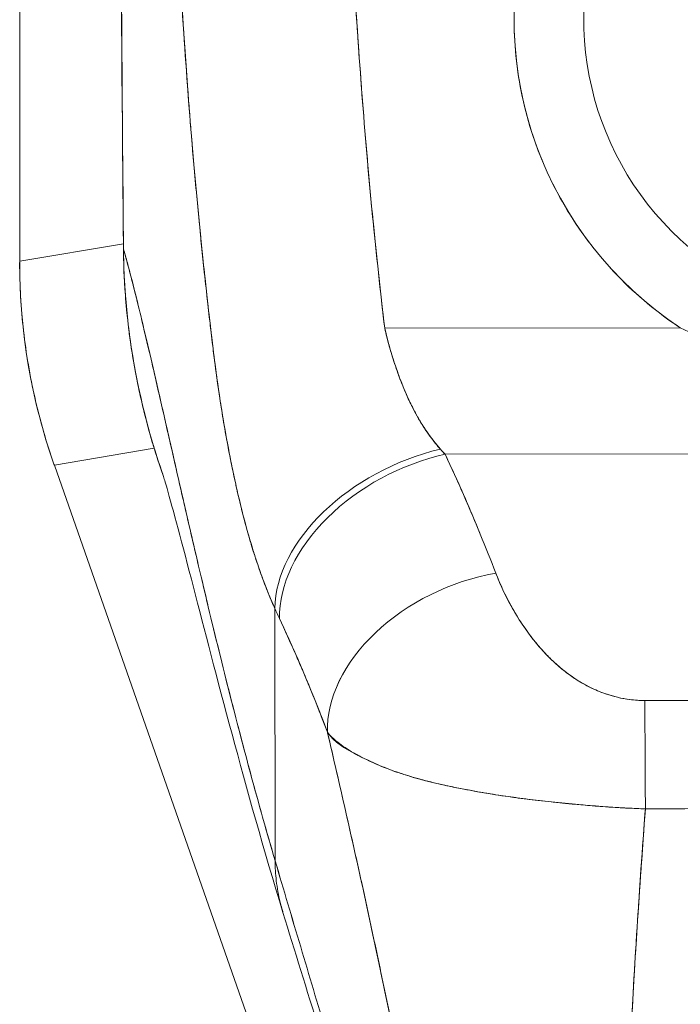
# Model space of a CAD drawing. Header units: inches. Extents: x 8 to 265, y 5 to 155.
# Tile 62 of 152: x 73.615 to 74.361, y 94.24 to 95.352. Entities that reach past the tile are written whole.
import ezdxf

# ---------------------------------------------------------------- set-up
doc = ezdxf.new("R2010")
doc.units = ezdxf.units.IN
doc.header["$LTSCALE"] = 16
doc.header["$MEASUREMENT"] = 0
doc.layers.add('Visible (ANSI)', color=7, linetype='Continuous', lineweight=5)

msp = doc.modelspace()

# ---------------------------------------------------------------- linework, layer by layer
at = {"layer": 'Visible (ANSI)'}
for p, q in [((73.6149, 96.1433), (73.6149, 95.0792)), ((73.6149, 95.0792), (73.6149, 96.1433)), ((73.7992, 95.352), (73.7992, 95.352)), ((73.7992, 95.352), (73.7992, 95.352)), ((73.8025, 95.3048), (73.8025, 95.3048)), ((74.1976, 95.2128), (74.1976, 95.2128)), ((74.2054, 95.1924), (74.2054, 95.1924)), ((74.3494, 95.1151), (74.3494, 95.1153)), ((73.6149, 95.0792), (73.732, 95.0991)), ((73.732, 95.0991), (73.6149, 95.0792)), ((73.7321, 95.0933), (73.7321, 95.0933)), ((73.6149, 95.0779), (73.6149, 95.0792)), ((73.6149, 95.0779), (73.6149, 95.0792)), ((74.0242, 95.0294), (74.0242, 95.0294)), ((74.0242, 95.0294), (74.0242, 95.0294)), ((74.0265, 95.0098), (74.0265, 95.0098)), ((74.3496, 95.0121), (74.3496, 95.0121)), ((74.0272, 95.0037), (74.3612, 95.0041)), ((74.3612, 95.0041), (74.0272, 95.0037)), ((73.7669, 94.8679), (73.6541, 94.8487)), ((73.6541, 94.8487), (73.7669, 94.8679)), ((74.0955, 94.8611), (75.0883, 94.8624)), ((75.0883, 94.8624), (74.0955, 94.8611)), ((73.6541, 94.8487), (73.6536, 94.85)), ((73.6536, 94.85), (73.6541, 94.8487)), ((74.1446, 93.4473), (73.6541, 94.8487)), ((74.146, 94.7442), (74.146, 94.7442)), ((74.146, 94.7442), (74.146, 94.7442)), ((74.1473, 94.7407), (74.1473, 94.7407)), ((74.15, 94.7339), (74.15, 94.7339)), ((74.15, 94.7339), (74.15, 94.7339)), ((74.1503, 94.7332), (74.1502, 94.7332)), ((74.1516, 94.7297), (74.1516, 94.7297)), ((74.1556, 94.7195), (74.1557, 94.7195)), ((74.1559, 94.7187), (74.156, 94.7187)), ((74.156, 94.7187), (74.1559, 94.7187)), ((74.1578, 94.7145), (74.1577, 94.7145)), ((73.9035, 94.4016), (73.9031, 94.6869)), ((73.9031, 94.6869), (73.9035, 94.4016)), ((74.2182, 94.6266), (74.2182, 94.6266)), ((74.2379, 94.6105), (74.2379, 94.6105)), ((74.2379, 94.6105), (74.2379, 94.6105))]:
    msp.add_line(p, q, dxfattribs=at)
for radius in [0.4179, 0.3392]:
    msp.add_arc((74.5913, 95.353), radius, 303.5542, 236.5917, dxfattribs=at)
for centre, major_axis, ratio, start_param, end_param in [((74.302, 95.0774), (0.1154, -0.6788), 0.997956, 4.543675, 4.881103), ((74.0904, 94.73), (-0.1794, -0.0811), 0.661582, 4.422654, 5.988393), ((74.0904, 94.73), (-0.1794, -0.0811), 0.661582, 4.422654, 5.988393), ((74.0957, 94.7184), (-0.1784, -0.0832), 0.690457, 4.401738, 5.98046), ((74.0957, 94.7184), (-0.1784, -0.0832), 0.690457, 4.40174, 5.980461), ((74.0598, 95.043), (0.1376, -0.2389), 0.281199, 5.366156, 5.401864), ((74.0596, 95.0428), (0.1377, -0.2388), 0.280646, 5.36602, 5.401732), ((74.1528, 94.5842), (-0.1839, -0.0701), 0.701391, 4.452002, 6.04095), ((74.1528, 94.5842), (-0.1839, -0.0701), 0.701391, 4.452002, 6.040951), ((73.8717, 94.9767), (0.1194, -0.4117), 0.158708, 5.446146, 5.485252), ((73.8717, 94.9767), (-0.1194, 0.4117), 0.158692, 2.304552, 2.343665), ((74.3212, 94.4402), (-0.0008, 0.1968), 0.003078, 4.815554, 5.523418), ((74.3212, 94.4402), (0.0008, -0.1968), 0.003077, 1.673961, 2.381825)]:
    msp.add_ellipse(centre, major_axis=major_axis, ratio=ratio, start_param=start_param, end_param=end_param, dxfattribs=at)
for points in [[(73.7321, 95.0933), (73.7293, 95.3945), (73.7277, 95.6958), (73.727, 95.997)], [(73.7766, 94.8384), (73.748, 94.9198), (73.7329, 95.007), (73.7321, 95.0933)]]:
    msp.add_open_spline(points, degree=3, dxfattribs=at)
for points, knots in [([(73.7321, 95.0933), (73.7319, 95.1142), (73.7317, 95.1368), (73.7315, 95.1606), (73.7313, 95.1786), (73.7312, 95.1974), (73.7311, 95.2166), (73.731, 95.2185), (73.731, 95.2205), (73.731, 95.2225), (73.7309, 95.2411), (73.7307, 95.2602), (73.7306, 95.2796), (73.7305, 95.2971), (73.7304, 95.3149), (73.7302, 95.3329), (73.7302, 95.341), (73.7301, 95.3491), (73.7301, 95.3573), (73.73, 95.3658), (73.73, 95.3743), (73.7299, 95.3828), (73.7298, 95.3985), (73.7297, 95.4143), (73.7296, 95.4301), (73.7294, 95.4552), (73.7293, 95.4803), (73.7291, 95.5055), (73.7291, 95.5099), (73.7291, 95.5143), (73.7291, 95.5187), (73.7289, 95.5474), (73.7287, 95.5758), (73.7286, 95.6035), (73.7285, 95.6193), (73.7284, 95.6348), (73.7283, 95.65), (73.7282, 95.6632), (73.7282, 95.6762), (73.7281, 95.6889), (73.728, 95.704), (73.728, 95.7187), (73.7279, 95.7333), (73.7278, 95.7487), (73.7278, 95.7639), (73.7277, 95.7788), (73.7277, 95.7791), (73.7277, 95.7793), (73.7277, 95.7796), (73.7277, 95.7961), (73.7276, 95.8124), (73.7275, 95.8284), (73.7275, 95.8461), (73.7274, 95.8635), (73.7274, 95.8804), (73.7274, 95.8854), (73.7273, 95.8904), (73.7273, 95.8953), (73.7273, 95.9093), (73.7272, 95.923), (73.7272, 95.9363), (73.7272, 95.9578), (73.7271, 95.9782), (73.7271, 95.997)], [0, 0, 0, 0, 0.081335, 0.081335, 0.081335, 0.142857, 0.142857, 0.142857, 0.149075, 0.149075, 0.149075, 0.208369, 0.208369, 0.208369, 0.261718, 0.261718, 0.261718, 0.285714, 0.285714, 0.285714, 0.31059, 0.31059, 0.31059, 0.356152, 0.356152, 0.356152, 0.428571, 0.428571, 0.428571, 0.441332, 0.441332, 0.441332, 0.524105, 0.524105, 0.524105, 0.571429, 0.571429, 0.571429, 0.612746, 0.612746, 0.612746, 0.661888, 0.661888, 0.661888, 0.714286, 0.714286, 0.714286, 0.715129, 0.715129, 0.715129, 0.773301, 0.773301, 0.773301, 0.837913, 0.837913, 0.837913, 0.857143, 0.857143, 0.857143, 0.911653, 0.911653, 0.911653, 1, 1, 1, 1]), ([(73.7271, 95.997), (73.7272, 95.9145), (73.7275, 95.8325), (73.7278, 95.7512), (73.7279, 95.7308), (73.728, 95.7104), (73.7281, 95.6901), (73.7284, 95.6339), (73.7287, 95.578), (73.729, 95.5224), (73.7293, 95.4777), (73.7296, 95.4332), (73.7299, 95.3889), (73.73, 95.363), (73.7302, 95.3371), (73.7304, 95.3113), (73.7309, 95.2381), (73.7314, 95.1655), (73.7321, 95.0933)], [0, 0, 0, 0, 0.266519, 0.266519, 0.266519, 0.333333, 0.333333, 0.333333, 0.518206, 0.518206, 0.518206, 0.666667, 0.666667, 0.666667, 0.753542, 0.753542, 0.753542, 1, 1, 1, 1]), ([(74.3612, 95.0041), (74.3353, 95.0212), (74.3119, 95.0406), (74.2906, 95.0627), (74.2693, 95.0849), (74.2501, 95.1097), (74.2339, 95.1363), (74.2178, 95.1629), (74.2047, 95.1912), (74.1949, 95.2205), (74.1851, 95.2499), (74.1785, 95.2804), (74.1755, 95.3113), (74.1724, 95.3421), (74.1727, 95.3733), (74.1765, 95.4041), (74.1803, 95.4349), (74.1875, 95.4652), (74.198, 95.4944), (74.2085, 95.5236), (74.2223, 95.5516), (74.2389, 95.5777), (74.2556, 95.6039), (74.2752, 95.6282), (74.2972, 95.65), (74.3193, 95.6718), (74.3437, 95.6911), (74.37, 95.7076), (74.3963, 95.724), (74.4245, 95.7374), (74.4538, 95.7476), (74.483, 95.7578), (74.5135, 95.7648), (74.5443, 95.7683), (74.5751, 95.7717), (74.6063, 95.7718), (74.6371, 95.7684), (74.6679, 95.765), (74.6984, 95.7581), (74.7277, 95.748), (74.757, 95.7379), (74.7851, 95.7245), (74.8115, 95.7082), (74.8378, 95.6918), (74.8624, 95.6725), (74.8845, 95.6508), (74.9066, 95.629), (74.9262, 95.6048), (74.943, 95.5787), (74.9597, 95.5526), (74.9736, 95.5247), (74.9841, 95.4955), (74.9947, 95.4664), (75.002, 95.436), (75.0059, 95.4053), (75.0098, 95.3745), (75.0102, 95.3433), (75.0072, 95.3125), (75.0042, 95.2816), (74.9977, 95.2511), (74.988, 95.2217), (74.9783, 95.1922), (74.9653, 95.1639), (74.9492, 95.1373), (74.9331, 95.1107), (74.914, 95.0858), (74.8927, 95.0636), (74.8715, 95.0414), (74.8481, 95.0219), (74.8223, 95.0047)], [0, 0, 0, 0, 0.043478, 0.043478, 0.043478, 0.086957, 0.086957, 0.086957, 0.130435, 0.130435, 0.130435, 0.173913, 0.173913, 0.173913, 0.217391, 0.217391, 0.217391, 0.26087, 0.26087, 0.26087, 0.304348, 0.304348, 0.304348, 0.347826, 0.347826, 0.347826, 0.391304, 0.391304, 0.391304, 0.434783, 0.434783, 0.434783, 0.478261, 0.478261, 0.478261, 0.521739, 0.521739, 0.521739, 0.565217, 0.565217, 0.565217, 0.608696, 0.608696, 0.608696, 0.652174, 0.652174, 0.652174, 0.695652, 0.695652, 0.695652, 0.73913, 0.73913, 0.73913, 0.782609, 0.782609, 0.782609, 0.826087, 0.826087, 0.826087, 0.869565, 0.869565, 0.869565, 0.913043, 0.913043, 0.913043, 0.956522, 0.956522, 0.956522, 1, 1, 1, 1]), ([(73.9929, 95.3934), (73.9957, 95.3482), (73.9988, 95.3035), (74.0022, 95.2596), (74.0057, 95.2156), (74.0094, 95.1723), (74.0136, 95.1296), (74.0178, 95.087), (74.0223, 95.045), (74.0272, 95.0037)], [0, 0, 0, 0, 0.333333, 0.333333, 0.333333, 0.666667, 0.666667, 0.666667, 1, 1, 1, 1]), ([(73.9929, 95.3934), (73.9958, 95.3463), (73.9991, 95.2991), (74.0028, 95.2521), (74.0064, 95.2066), (74.0104, 95.1611), (74.015, 95.1157), (74.0187, 95.0783), (74.0228, 95.041), (74.0272, 95.0037)], [0, 0, 0, 0, 0.361662, 0.361662, 0.361662, 0.711598, 0.711598, 0.711598, 1, 1, 1, 1]), ([(73.7974, 95.3815), (73.799, 95.3553), (73.8008, 95.3283), (73.8028, 95.3007), (73.8039, 95.2856), (73.805, 95.2702), (73.8062, 95.2548), (73.8064, 95.2526), (73.8065, 95.2505), (73.8067, 95.2484), (73.8073, 95.2406), (73.808, 95.2327), (73.8086, 95.2248), (73.8106, 95.2012), (73.8126, 95.1772), (73.8149, 95.1529), (73.8159, 95.1421), (73.8169, 95.1313), (73.818, 95.1205), (73.8183, 95.1178), (73.8185, 95.1151), (73.8188, 95.1124), (73.8198, 95.1027), (73.8207, 95.0929), (73.8218, 95.0832), (73.8241, 95.0606), (73.8266, 95.0379), (73.8293, 95.0149), (73.8301, 95.0077), (73.831, 95.0004), (73.8318, 94.9931), (73.8323, 94.9889), (73.8328, 94.9848), (73.8333, 94.9807)], [0, 0, 0, 0, 0.215172, 0.215172, 0.215172, 0.333333, 0.333333, 0.333333, 0.349511, 0.349511, 0.349511, 0.409038, 0.409038, 0.409038, 0.587512, 0.587512, 0.587512, 0.666667, 0.666667, 0.666667, 0.686219, 0.686219, 0.686219, 0.756792, 0.756792, 0.756792, 0.91937, 0.91937, 0.91937, 0.970836, 0.970836, 0.970836, 1, 1, 1, 1]), ([(73.8333, 94.9807), (73.8287, 95.0186), (73.8244, 95.0572), (73.8204, 95.0963), (73.8199, 95.1008), (73.8195, 95.1054), (73.819, 95.1099), (73.8149, 95.1515), (73.8111, 95.1937), (73.8076, 95.2366), (73.8075, 95.2389), (73.8073, 95.2412), (73.8071, 95.2436), (73.8035, 95.2888), (73.8003, 95.3348), (73.7974, 95.3815)], [0, 0, 0, 0, 0.298748, 0.298748, 0.298748, 0.333333, 0.333333, 0.333333, 0.649666, 0.649666, 0.649666, 0.666667, 0.666667, 0.666667, 1, 1, 1, 1]), ([(73.7321, 95.0933), (73.7322, 95.0828), (73.7325, 95.0724), (73.733, 95.062), (73.7335, 95.0509), (73.7343, 95.0399), (73.7353, 95.0288), (73.7363, 95.0179), (73.7375, 95.0071), (73.7389, 94.9962), (73.7403, 94.9856), (73.7419, 94.975), (73.7438, 94.9644), (73.7442, 94.9617), (73.7447, 94.959), (73.7452, 94.9563), (73.7466, 94.9487), (73.7482, 94.941), (73.7498, 94.9334), (73.752, 94.9232), (73.7544, 94.9131), (73.757, 94.903), (73.7597, 94.8923), (73.7627, 94.8816), (73.7659, 94.871), (73.7692, 94.8601), (73.7728, 94.8492), (73.7766, 94.8384)], [0, 0, 0, 0, 0.0252146, 0.0252146, 0.0252146, 0.0520191, 0.0520191, 0.0520191, 0.0784751, 0.0784751, 0.0784751, 0.1044582, 0.1044582, 0.1044582, 0.1111111, 0.1111111, 0.1111111, 0.1300024, 0.1300024, 0.1300024, 0.1552808, 0.1552808, 0.1552808, 0.1821675, 0.1821675, 0.1821675, 0.210033, 0.210033, 0.210033, 0.210033]), ([(73.9035, 94.4016), (73.8987, 94.4179), (73.894, 94.4343), (73.8893, 94.4509), (73.8847, 94.4674), (73.8801, 94.484), (73.8756, 94.5007), (73.8711, 94.5173), (73.8667, 94.5341), (73.8623, 94.5508), (73.8579, 94.5676), (73.8537, 94.5843), (73.8494, 94.6011), (73.8452, 94.6178), (73.8411, 94.6346), (73.837, 94.6512), (73.8329, 94.6679), (73.8289, 94.6845), (73.825, 94.701), (73.8211, 94.7175), (73.8172, 94.7338), (73.8134, 94.75), (73.8096, 94.7662), (73.8059, 94.7823), (73.8023, 94.7981), (73.7986, 94.8139), (73.7951, 94.8295), (73.7916, 94.8449), (73.7881, 94.8602), (73.7847, 94.8752), (73.7813, 94.89), (73.778, 94.9047), (73.7747, 94.9191), (73.7715, 94.933), (73.7683, 94.947), (73.7651, 94.9606), (73.7621, 94.9737), (73.759, 94.9869), (73.756, 94.9995), (73.7531, 95.0116), (73.7502, 95.0238), (73.7473, 95.0354), (73.7446, 95.0464), (73.7418, 95.0574), (73.7391, 95.0678), (73.7365, 95.0775), (73.735, 95.083), (73.7335, 95.0882), (73.7321, 95.0933)], [0, 0, 0, 0, 0.06426, 0.06426, 0.06426, 0.128523, 0.128523, 0.128523, 0.192785, 0.192785, 0.192785, 0.257047, 0.257047, 0.257047, 0.321309, 0.321309, 0.321309, 0.385571, 0.385571, 0.385571, 0.449834, 0.449834, 0.449834, 0.514096, 0.514096, 0.514096, 0.578358, 0.578358, 0.578358, 0.64262, 0.64262, 0.64262, 0.706882, 0.706882, 0.706882, 0.771145, 0.771145, 0.771145, 0.835407, 0.835407, 0.835407, 0.899669, 0.899669, 0.899669, 0.963931, 0.963931, 0.963931, 1, 1, 1, 1]), ([(73.7766, 94.8384), (73.7715, 94.8527), (73.767, 94.8668), (73.7631, 94.8807), (73.7626, 94.8824), (73.7621, 94.8841), (73.7616, 94.8857), (73.7541, 94.9123), (73.7485, 94.9378), (73.7441, 94.9626), (73.7423, 94.9728), (73.7407, 94.9828), (73.7394, 94.9927), (73.7375, 95.0063), (73.7361, 95.0196), (73.735, 95.0327), (73.7331, 95.0541), (73.7323, 95.0746), (73.7321, 95.0933)], [0.8190453, 0.8190453, 0.8190453, 0.8190453, 0.8461538, 0.8461538, 0.8461538, 0.8494491, 0.8494491, 0.8494491, 0.9017388, 0.9017388, 0.9017388, 0.9230769, 0.9230769, 0.9230769, 0.9521732, 0.9521732, 0.9521732, 1, 1, 1, 1]), ([(73.7321, 95.0933), (73.7371, 95.0758), (73.7423, 95.0557), (73.7478, 95.0334), (73.7533, 95.0112), (73.7591, 94.9867), (73.7651, 94.9606), (73.7712, 94.9345), (73.7775, 94.9067), (73.7841, 94.8778), (73.7907, 94.8488), (73.7976, 94.8186), (73.8047, 94.7876), (73.8118, 94.7567), (73.8193, 94.7249), (73.8269, 94.6928), (73.8346, 94.6607), (73.8426, 94.6281), (73.8508, 94.5955), (73.8591, 94.5629), (73.8676, 94.5303), (73.8764, 94.4979), (73.8851, 94.4655), (73.8942, 94.4333), (73.9035, 94.4016)], [0, 0, 0, 0, 0.125007, 0.125007, 0.125007, 0.250015, 0.250015, 0.250015, 0.375022, 0.375022, 0.375022, 0.50003, 0.50003, 0.50003, 0.625037, 0.625037, 0.625037, 0.750045, 0.750045, 0.750045, 0.875052, 0.875052, 0.875052, 1, 1, 1, 1]), ([(73.6536, 94.85), (73.6451, 94.8743), (73.6379, 94.8992), (73.6322, 94.9243), (73.6265, 94.9495), (73.6221, 94.975), (73.6192, 95.0006), (73.6163, 95.0263), (73.6149, 95.0521), (73.6149, 95.0779)], [0, 0, 0, 0, 0.333333, 0.333333, 0.333333, 0.666667, 0.666667, 0.666667, 1, 1, 1, 1]), ([(74.0272, 95.0037), (74.028, 95.0004), (74.0288, 94.997), (74.0297, 94.9937), (74.0318, 94.9854), (74.0342, 94.9771), (74.0367, 94.969), (74.039, 94.9618), (74.0414, 94.9547), (74.044, 94.9477), (74.0463, 94.9416), (74.0488, 94.9356), (74.0513, 94.9297), (74.0536, 94.9245), (74.056, 94.9195), (74.0585, 94.9146), (74.0607, 94.9102), (74.063, 94.9059), (74.0653, 94.9018), (74.0675, 94.898), (74.0697, 94.8944), (74.0719, 94.8909), (74.074, 94.8877), (74.0762, 94.8846), (74.0784, 94.8815), (74.0804, 94.8787), (74.0825, 94.876), (74.0847, 94.8733), (74.0865, 94.8711), (74.0883, 94.869), (74.0902, 94.8669)], [0, 0, 0, 0, 0.063513, 0.063513, 0.063513, 0.222312, 0.222312, 0.222312, 0.363, 0.363, 0.363, 0.4873, 0.4873, 0.4873, 0.597282, 0.597282, 0.597282, 0.695064, 0.695064, 0.695064, 0.782876, 0.782876, 0.782876, 0.863021, 0.863021, 0.863021, 0.937815, 0.937815, 0.937815, 1, 1, 1, 1]), ([(74.0272, 95.0037), (74.0311, 94.9869), (74.036, 94.97), (74.0419, 94.9537), (74.0477, 94.9373), (74.0545, 94.9214), (74.0625, 94.9068), (74.0706, 94.8921), (74.0798, 94.8788), (74.0902, 94.8669)], [0, 0, 0, 0, 0.333333, 0.333333, 0.333333, 0.666667, 0.666667, 0.666667, 1, 1, 1, 1]), ([(74.8223, 95.0047), (74.7969, 94.9924), (74.7695, 94.9823), (74.7393, 94.9742), (74.709, 94.9662), (74.6759, 94.9601), (74.6425, 94.957), (74.6091, 94.9539), (74.5753, 94.9538), (74.5419, 94.9568), (74.5084, 94.9597), (74.4752, 94.9657), (74.4448, 94.9737), (74.4144, 94.9817), (74.3868, 94.9917), (74.3612, 95.0041)], [0, 0, 0, 0, 0.2, 0.2, 0.2, 0.4, 0.4, 0.4, 0.6, 0.6, 0.6, 0.8, 0.8, 0.8, 1, 1, 1, 1]), ([(73.9031, 94.6869), (73.9009, 94.6918), (73.8987, 94.6969), (73.8966, 94.7019), (73.8941, 94.7081), (73.8916, 94.7144), (73.8893, 94.7207), (73.8868, 94.7277), (73.8843, 94.7347), (73.882, 94.7418), (73.8806, 94.7461), (73.8792, 94.7505), (73.8778, 94.7549), (73.8767, 94.7585), (73.8757, 94.7621), (73.8746, 94.7657), (73.8719, 94.7748), (73.8694, 94.7841), (73.867, 94.7934), (73.8643, 94.8041), (73.8617, 94.8149), (73.8592, 94.8259), (73.8591, 94.8264), (73.859, 94.827), (73.8589, 94.8275), (73.8562, 94.8395), (73.8537, 94.8517), (73.8513, 94.864), (73.8488, 94.877), (73.8465, 94.8902), (73.8443, 94.9035), (73.844, 94.9051), (73.8438, 94.9068), (73.8435, 94.9085), (73.8407, 94.9256), (73.8382, 94.9428), (73.836, 94.9599), (73.835, 94.9668), (73.8342, 94.9738), (73.8333, 94.9807)], [0, 0, 0, 0, 0.057355, 0.057355, 0.057355, 0.127207, 0.127207, 0.127207, 0.203207, 0.203207, 0.203207, 0.25, 0.25, 0.25, 0.287987, 0.287987, 0.287987, 0.384242, 0.384242, 0.384242, 0.494472, 0.494472, 0.494472, 0.5, 0.5, 0.5, 0.620982, 0.620982, 0.620982, 0.75, 0.75, 0.75, 0.766262, 0.766262, 0.766262, 0.932672, 0.932672, 0.932672, 1, 1, 1, 1]), ([(73.8333, 94.9807), (73.8348, 94.9684), (73.8364, 94.9561), (73.8381, 94.9439), (73.839, 94.9374), (73.84, 94.931), (73.841, 94.9246), (73.8423, 94.9156), (73.8438, 94.9066), (73.8453, 94.8976), (73.8469, 94.8878), (73.8487, 94.8779), (73.8506, 94.8679), (73.8531, 94.8546), (73.8559, 94.841), (73.8589, 94.8272), (73.8603, 94.8213), (73.8616, 94.8153), (73.8631, 94.8093), (73.8661, 94.7967), (73.8694, 94.784), (73.873, 94.7712), (73.8743, 94.7667), (73.8756, 94.7623), (73.8769, 94.7578), (73.8779, 94.7546), (73.8789, 94.7513), (73.88, 94.7481), (73.8824, 94.7405), (73.885, 94.7329), (73.8877, 94.7253), (73.8895, 94.7204), (73.8913, 94.7155), (73.8932, 94.7107), (73.8963, 94.7026), (73.8996, 94.6947), (73.9031, 94.6869)], [0, 0, 0, 0, 0.13127, 0.13127, 0.13127, 0.2, 0.2, 0.2, 0.295706, 0.295706, 0.295706, 0.4, 0.4, 0.4, 0.539952, 0.539952, 0.539952, 0.6, 0.6, 0.6, 0.725303, 0.725303, 0.725303, 0.768562, 0.768562, 0.768562, 0.8, 0.8, 0.8, 0.873831, 0.873831, 0.873831, 0.921366, 0.921366, 0.921366, 1, 1, 1, 1]), ([(74.0955, 94.8611), (74.1013, 94.8488), (74.1069, 94.8366), (74.1123, 94.8244), (74.1136, 94.8215), (74.1149, 94.8186), (74.1162, 94.8157), (74.1219, 94.8026), (74.1275, 94.7896), (74.1329, 94.7766), (74.1337, 94.7747), (74.1344, 94.7728), (74.1352, 94.7709), (74.1413, 94.7561), (74.1471, 94.7414), (74.1527, 94.7269)], [0, 0, 0, 0, 0.268639, 0.268639, 0.268639, 0.333333, 0.333333, 0.333333, 0.623788, 0.623788, 0.623788, 0.666667, 0.666667, 0.666667, 1, 1, 1, 1]), ([(74.0955, 94.8611), (74.1027, 94.8458), (74.1096, 94.8307), (74.1162, 94.8156), (74.1228, 94.8006), (74.1291, 94.7857), (74.1352, 94.7709), (74.1413, 94.7561), (74.1471, 94.7414), (74.1527, 94.7269)], [0, 0, 0, 0, 0.333333, 0.333333, 0.333333, 0.666667, 0.666667, 0.666667, 1, 1, 1, 1]), ([(73.9123, 94.3433), (73.8906, 94.4143), (73.8714, 94.4832), (73.8379, 94.6074), (73.8233, 94.6642), (73.7984, 94.7602), (73.7877, 94.8003), (73.7793, 94.8294), (73.7778, 94.8345), (73.7765, 94.8384), (73.7763, 94.8391), (73.7763, 94.8391)], [0, 0, 0, 0, 0.591775, 0.591775, 1.193798, 1.193798, 1.826588, 1.826588, 2.026029, 2.026029, 2.120728, 2.120728, 2.120728, 2.120728]), ([(74.1527, 94.7269), (74.155, 94.7207), (74.1577, 94.7144), (74.1606, 94.7081), (74.164, 94.701), (74.1676, 94.6939), (74.1716, 94.687), (74.1755, 94.6801), (74.1797, 94.6733), (74.1843, 94.6667), (74.1883, 94.6607), (74.1927, 94.6548), (74.1972, 94.6492), (74.2013, 94.6442), (74.2056, 94.6393), (74.2101, 94.6346), (74.2118, 94.6328), (74.2136, 94.6311), (74.2153, 94.6293), (74.2178, 94.627), (74.2203, 94.6246), (74.2229, 94.6224), (74.2269, 94.6188), (74.2311, 94.6154), (74.2355, 94.6122), (74.2395, 94.6092), (74.2437, 94.6065), (74.248, 94.6039), (74.252, 94.6015), (74.2561, 94.5993), (74.2603, 94.5972), (74.2613, 94.5967), (74.2624, 94.5962), (74.2634, 94.5958), (74.2663, 94.5945), (74.2692, 94.5933), (74.2721, 94.5921), (74.2758, 94.5907), (74.2795, 94.5895), (74.2833, 94.5884), (74.2868, 94.5873), (74.2904, 94.5865), (74.2939, 94.5857), (74.2972, 94.585), (74.3005, 94.5845), (74.3038, 94.584), (74.3068, 94.5836), (74.3098, 94.5833), (74.3128, 94.5831), (74.3156, 94.583), (74.3183, 94.5829), (74.321, 94.5829)], [0, 0, 0, 0, 0.090139, 0.090139, 0.090139, 0.192543, 0.192543, 0.192543, 0.294178, 0.294178, 0.294178, 0.386219, 0.386219, 0.386219, 0.468683, 0.468683, 0.468683, 0.5, 0.5, 0.5, 0.543483, 0.543483, 0.543483, 0.612641, 0.612641, 0.612641, 0.676614, 0.676614, 0.676614, 0.73542, 0.73542, 0.73542, 0.75, 0.75, 0.75, 0.789344, 0.789344, 0.789344, 0.838902, 0.838902, 0.838902, 0.884415, 0.884415, 0.884415, 0.926226, 0.926226, 0.926226, 0.964707, 0.964707, 0.964707, 1, 1, 1, 1]), ([(74.1527, 94.7269), (74.1578, 94.714), (74.1634, 94.7018), (74.1696, 94.6905), (74.1758, 94.6792), (74.1825, 94.6687), (74.1897, 94.659), (74.1968, 94.6493), (74.2044, 94.6403), (74.2124, 94.6322), (74.2204, 94.6242), (74.2289, 94.6169), (74.2377, 94.6106), (74.2466, 94.6044), (74.2558, 94.5991), (74.2653, 94.5949), (74.2747, 94.5908), (74.2844, 94.5877), (74.2938, 94.5857), (74.3031, 94.5837), (74.3121, 94.5828), (74.321, 94.5829)], [0, 0, 0, 0, 0.142857, 0.142857, 0.142857, 0.285714, 0.285714, 0.285714, 0.428571, 0.428571, 0.428571, 0.571429, 0.571429, 0.571429, 0.714286, 0.714286, 0.714286, 0.857143, 0.857143, 0.857143, 1, 1, 1, 1]), ([(73.9083, 94.6757), (73.9145, 94.6624), (73.9206, 94.6489), (73.9267, 94.6349), (73.9291, 94.6296), (73.9314, 94.6242), (73.9337, 94.6187), (73.9339, 94.6184), (73.934, 94.6181), (73.9342, 94.6178), (73.9378, 94.6093), (73.9413, 94.6007), (73.9449, 94.592), (73.9509, 94.5774), (73.9567, 94.5625), (73.9625, 94.547)], [0, 0, 0, 0, 0.333333, 0.333333, 0.333333, 0.461137, 0.461137, 0.461137, 0.468697, 0.468697, 0.468697, 0.666667, 0.666667, 0.666667, 1, 1, 1, 1]), ([(73.9625, 94.547), (73.9565, 94.563), (73.9503, 94.5789), (73.9438, 94.5947), (73.9375, 94.61), (73.931, 94.6252), (73.9243, 94.6405), (73.9191, 94.6522), (73.9138, 94.6639), (73.9083, 94.6757)], [0, 0, 0, 0, 0.368344, 0.368344, 0.368344, 0.724557, 0.724557, 0.724557, 1, 1, 1, 1]), ([(74.321, 94.5829), (74.3807, 94.583), (74.4406, 94.583), (74.5012, 94.5831), (74.5618, 94.5832), (74.623, 94.5833), (74.6836, 94.5834), (74.7441, 94.5834), (74.8039, 94.5835), (74.8635, 94.5836)], [0, 0, 0, 0, 0.333333, 0.333333, 0.333333, 0.666667, 0.666667, 0.666667, 1, 1, 1, 1]), ([(73.9625, 94.547), (73.9626, 94.5463), (73.9628, 94.5457), (73.963, 94.545), (73.9723, 94.5053), (73.9812, 94.4662), (73.9899, 94.4276), (73.9986, 94.3889), (74.007, 94.3507), (74.0151, 94.3128), (74.0232, 94.2749), (74.031, 94.2373), (74.0386, 94.2), (74.0462, 94.1627), (74.0535, 94.1256), (74.0606, 94.0888), (74.0678, 94.052), (74.0747, 94.0155), (74.0814, 93.9793), (74.0881, 93.9431), (74.0947, 93.9073), (74.101, 93.8719)], [0, 0, 0, 0, 0.002892, 0.002892, 0.002892, 0.169077, 0.169077, 0.169077, 0.335261, 0.335261, 0.335261, 0.501446, 0.501446, 0.501446, 0.667631, 0.667631, 0.667631, 0.833815, 0.833815, 0.833815, 1, 1, 1, 1]), ([(74.3217, 94.4604), (74.3149, 94.4607), (74.3082, 94.461), (74.3014, 94.4613), (74.2941, 94.4617), (74.2868, 94.4621), (74.2795, 94.4626), (74.2718, 94.4631), (74.264, 94.4637), (74.2563, 94.4644), (74.253, 94.4647), (74.2497, 94.4649), (74.2464, 94.4652), (74.2415, 94.4657), (74.2365, 94.4661), (74.2315, 94.4666), (74.2228, 94.4675), (74.214, 94.4684), (74.2054, 94.4694), (74.1962, 94.4704), (74.187, 94.4715), (74.178, 94.4727), (74.1763, 94.473), (74.1745, 94.4732), (74.1727, 94.4735), (74.165, 94.4745), (74.1574, 94.4757), (74.1499, 94.4769), (74.1402, 94.4784), (74.1307, 94.48), (74.1214, 94.4818), (74.1156, 94.4829), (74.1099, 94.484), (74.1042, 94.4852), (74.1005, 94.486), (74.0969, 94.4867), (74.0933, 94.4875), (74.0839, 94.4896), (74.0748, 94.4919), (74.066, 94.4943), (74.0583, 94.4964), (74.0508, 94.4987), (74.0435, 94.5011), (74.0422, 94.5015), (74.0409, 94.502), (74.0396, 94.5024), (74.0308, 94.5055), (74.0224, 94.5088), (74.0147, 94.5123), (74.0072, 94.5156), (74.0003, 94.519), (73.9941, 94.5225), (73.9934, 94.5229), (73.9927, 94.5233), (73.992, 94.5237), (73.9852, 94.5276), (73.9793, 94.5315), (73.9741, 94.5357), (73.9696, 94.5393), (73.9657, 94.543), (73.9625, 94.547)], [0, 0, 0, 0, 0.045131, 0.045131, 0.045131, 0.093426, 0.093426, 0.093426, 0.144884, 0.144884, 0.144884, 0.166667, 0.166667, 0.166667, 0.199814, 0.199814, 0.199814, 0.258524, 0.258524, 0.258524, 0.321011, 0.321011, 0.321011, 0.333333, 0.333333, 0.333333, 0.387116, 0.387116, 0.387116, 0.456419, 0.456419, 0.456419, 0.5, 0.5, 0.5, 0.528256, 0.528256, 0.528256, 0.602165, 0.602165, 0.602165, 0.666667, 0.666667, 0.666667, 0.678273, 0.678273, 0.678273, 0.757412, 0.757412, 0.757412, 0.833333, 0.833333, 0.833333, 0.841729, 0.841729, 0.841729, 0.926303, 0.926303, 0.926303, 1, 1, 1, 1]), ([(73.9625, 94.547), (73.9651, 94.5433), (73.9681, 94.54), (73.9715, 94.537), (73.975, 94.534), (73.9789, 94.5312), (73.9833, 94.5285), (73.9866, 94.5265), (73.9903, 94.5245), (73.9942, 94.5224), (73.9942, 94.5224), (73.9943, 94.5224), (73.9944, 94.5223), (73.9957, 94.5217), (73.997, 94.521), (73.9983, 94.5203), (74.0039, 94.5175), (74.01, 94.5146), (74.0165, 94.5117), (74.0231, 94.5088), (74.0302, 94.5059), (74.0375, 94.5032), (74.0396, 94.5025), (74.0417, 94.5017), (74.0438, 94.501), (74.0484, 94.4994), (74.0531, 94.498), (74.0579, 94.4965), (74.0589, 94.4962), (74.0599, 94.4959), (74.0609, 94.4956), (74.0691, 94.4933), (74.0775, 94.4911), (74.0862, 94.4891), (74.0922, 94.4877), (74.0983, 94.4864), (74.1046, 94.4851), (74.1074, 94.4845), (74.1103, 94.4839), (74.1132, 94.4834), (74.1225, 94.4816), (74.1319, 94.4798), (74.1415, 94.4782), (74.1511, 94.4766), (74.1609, 94.4751), (74.1708, 94.4737), (74.1716, 94.4736), (74.1723, 94.4735), (74.1731, 94.4734), (74.1822, 94.4722), (74.1914, 94.471), (74.2007, 94.4699), (74.2057, 94.4693), (74.2107, 94.4688), (74.2157, 94.4682), (74.2208, 94.4677), (74.2259, 94.4672), (74.2311, 94.4667), (74.2363, 94.4662), (74.2415, 94.4657), (74.2467, 94.4652), (74.2516, 94.4648), (74.2565, 94.4643), (74.2615, 94.464), (74.2716, 94.4631), (74.2817, 94.4624), (74.2918, 94.4618), (74.3018, 94.4612), (74.3117, 94.4608), (74.3217, 94.4604)], [0, 0, 0, 0, 0.059089, 0.059089, 0.059089, 0.119883, 0.119883, 0.119883, 0.166667, 0.166667, 0.166667, 0.167443, 0.167443, 0.167443, 0.182749, 0.182749, 0.182749, 0.247761, 0.247761, 0.247761, 0.314587, 0.314587, 0.314587, 0.333333, 0.333333, 0.333333, 0.374243, 0.374243, 0.374243, 0.382853, 0.382853, 0.382853, 0.452216, 0.452216, 0.452216, 0.5, 0.5, 0.5, 0.522064, 0.522064, 0.522064, 0.591884, 0.591884, 0.591884, 0.661356, 0.661356, 0.661356, 0.666667, 0.666667, 0.666667, 0.730236, 0.730236, 0.730236, 0.764063, 0.764063, 0.764063, 0.798519, 0.798519, 0.798519, 0.833333, 0.833333, 0.833333, 0.866245, 0.866245, 0.866245, 0.933397, 0.933397, 0.933397, 1, 1, 1, 1]), ([(74.101, 93.8719), (74.0962, 93.8985), (74.0913, 93.9254), (74.0864, 93.9525), (74.0814, 93.9795), (74.0763, 94.0068), (74.0711, 94.0343), (74.0659, 94.0618), (74.0605, 94.0894), (74.0551, 94.1172), (74.0497, 94.145), (74.0441, 94.1729), (74.0384, 94.201), (74.0327, 94.2291), (74.0268, 94.2573), (74.0208, 94.2857), (74.0148, 94.3141), (74.0087, 94.3427), (74.0024, 94.3714), (73.9961, 94.4002), (73.9896, 94.4292), (73.983, 94.4584), (73.9763, 94.4877), (73.9695, 94.5172), (73.9625, 94.547)], [0, 0, 0, 0, 0.125, 0.125, 0.125, 0.25, 0.25, 0.25, 0.375, 0.375, 0.375, 0.5, 0.5, 0.5, 0.625, 0.625, 0.625, 0.75, 0.75, 0.75, 0.875, 0.875, 0.875, 1, 1, 1, 1]), ([(74.2978, 93.9534), (74.2979, 93.9913), (74.2986, 94.0307), (74.2999, 94.0712), (74.3011, 94.1117), (74.3028, 94.1534), (74.3049, 94.1961), (74.307, 94.2387), (74.3096, 94.2822), (74.3124, 94.3264), (74.3152, 94.3705), (74.3183, 94.4153), (74.3217, 94.4604)], [0, 0, 0, 0, 0.250198, 0.250198, 0.250198, 0.500396, 0.500396, 0.500396, 0.750593, 0.750593, 0.750593, 1, 1, 1, 1]), ([(74.3217, 94.4604), (74.3194, 94.4296), (74.3172, 94.399), (74.3152, 94.3686), (74.3127, 94.3316), (74.3103, 94.295), (74.3083, 94.259), (74.3062, 94.223), (74.3044, 94.1875), (74.3029, 94.1527), (74.3014, 94.1179), (74.3001, 94.0838), (74.2993, 94.0505), (74.2984, 94.0173), (74.2979, 93.9848), (74.2978, 93.9534)], [0, 0, 0, 0, 0.170255, 0.170255, 0.170255, 0.377691, 0.377691, 0.377691, 0.585128, 0.585128, 0.585128, 0.792564, 0.792564, 0.792564, 1, 1, 1, 1]), ([(74.3217, 94.4604), (74.3476, 94.4606), (74.3735, 94.4607), (74.3996, 94.4607), (74.4252, 94.4607), (74.4509, 94.4607), (74.4769, 94.4607), (74.4845, 94.4607), (74.4922, 94.4607), (74.4998, 94.4607), (74.5177, 94.4607), (74.5358, 94.4607), (74.5539, 94.4607), (74.5795, 94.4607), (74.6052, 94.4608), (74.6309, 94.4608), (74.6485, 94.4608), (74.6661, 94.4609), (74.6835, 94.4609), (74.6917, 94.461), (74.6998, 94.461), (74.7079, 94.461), (74.7339, 94.4611), (74.7596, 94.4612), (74.7852, 94.4612), (74.8113, 94.4613), (74.8372, 94.4612), (74.8631, 94.4611)], [0, 0, 0, 0, 0.146953, 0.146953, 0.146953, 0.291147, 0.291147, 0.291147, 0.333333, 0.333333, 0.333333, 0.431915, 0.431915, 0.431915, 0.570999, 0.570999, 0.570999, 0.666667, 0.666667, 0.666667, 0.711352, 0.711352, 0.711352, 0.854594, 0.854594, 0.854594, 1, 1, 1, 1]), ([(74.8631, 94.4611), (74.8192, 94.4612), (74.7751, 94.4612), (74.731, 94.4612), (74.6848, 94.4611), (74.6386, 94.461), (74.5923, 94.461), (74.546, 94.461), (74.4998, 94.461), (74.4537, 94.4609), (74.4394, 94.4609), (74.4251, 94.4609), (74.4108, 94.4608), (74.381, 94.4607), (74.3513, 94.4606), (74.3217, 94.4604)], [0, 0, 0, 0, 0.24471, 0.24471, 0.24471, 0.500303, 0.500303, 0.500303, 0.755735, 0.755735, 0.755735, 0.834924, 0.834924, 0.834924, 1, 1, 1, 1]), ([(74.1013, 93.6768), (74.0963, 93.7037), (74.0907, 93.731), (74.0845, 93.7587), (74.0783, 93.7865), (74.0715, 93.8146), (74.0643, 93.8433), (74.057, 93.8719), (74.0494, 93.901), (74.0413, 93.9306), (74.0332, 93.9601), (74.0248, 93.9902), (74.016, 94.0207), (74.0073, 94.0512), (73.9983, 94.0821), (73.9891, 94.1133), (73.9799, 94.1446), (73.9705, 94.1763), (73.961, 94.2082), (73.9515, 94.2401), (73.9419, 94.2722), (73.9323, 94.3045), (73.9227, 94.3368), (73.913, 94.3692), (73.9035, 94.4016)], [0, 0, 0, 0, 0.125, 0.125, 0.125, 0.25, 0.25, 0.25, 0.375, 0.375, 0.375, 0.5, 0.5, 0.5, 0.625, 0.625, 0.625, 0.75, 0.75, 0.75, 0.875001, 0.875001, 0.875001, 1, 1, 1, 1]), ([(73.9035, 94.4016), (73.9035, 94.3943), (73.9039, 94.3868), (73.9048, 94.3792), (73.9057, 94.3712), (73.9072, 94.3631), (73.9091, 94.3551), (73.9097, 94.3527), (73.9103, 94.3504), (73.911, 94.348), (73.9114, 94.3464), (73.9119, 94.3448), (73.9123, 94.3433)], [0, 0, 0, 0, 0.0704241, 0.0704241, 0.0704241, 0.1445336, 0.1445336, 0.1445336, 0.1666667, 0.1666667, 0.1666667, 0.1814401, 0.1814401, 0.1814401, 0.1814401]), ([(73.9123, 94.3433), (73.9119, 94.3448), (73.9114, 94.3464), (73.911, 94.3479), (73.9103, 94.3503), (73.9097, 94.3527), (73.9091, 94.3551), (73.9072, 94.3631), (73.9057, 94.3712), (73.9048, 94.3792), (73.9039, 94.3868), (73.9035, 94.3943), (73.9035, 94.4016)], [0.8187245, 0.8187245, 0.8187245, 0.8187245, 0.8333333, 0.8333333, 0.8333333, 0.8556336, 0.8556336, 0.8556336, 0.9296835, 0.9296835, 0.9296835, 1, 1, 1, 1]), ([(73.9035, 94.4016), (73.913, 94.3692), (73.9226, 94.3368), (73.9323, 94.3045), (73.9419, 94.2722), (73.9515, 94.2401), (73.961, 94.2082), (73.9705, 94.1763), (73.9799, 94.1446), (73.9891, 94.1134), (73.9983, 94.0821), (74.0073, 94.0512), (74.016, 94.0207), (74.0248, 93.9902), (74.0332, 93.9602), (74.0413, 93.9306), (74.0493, 93.901), (74.057, 93.8719), (74.0643, 93.8433), (74.0715, 93.8146), (74.0783, 93.7865), (74.0845, 93.7587), (74.0907, 93.731), (74.0963, 93.7037), (74.1013, 93.6768)], [0, 0, 0, 0, 0.124961, 0.124961, 0.124961, 0.249967, 0.249967, 0.249967, 0.374972, 0.374972, 0.374972, 0.499978, 0.499978, 0.499978, 0.624983, 0.624983, 0.624983, 0.749989, 0.749989, 0.749989, 0.874994, 0.874994, 0.874994, 1, 1, 1, 1]), ([(74.1016, 93.673), (74.0765, 93.8082), (74.0358, 93.9451), (73.9669, 94.168), (73.939, 94.2559), (73.9123, 94.3433)], [0, 0, 0, 0, 1.122923, 1.122923, 1.857425, 1.857425, 1.857425, 1.857425])]:
    msp.add_open_spline(points, degree=3, knots=knots, dxfattribs=at)

doc.saveas('drawing.dxf')
